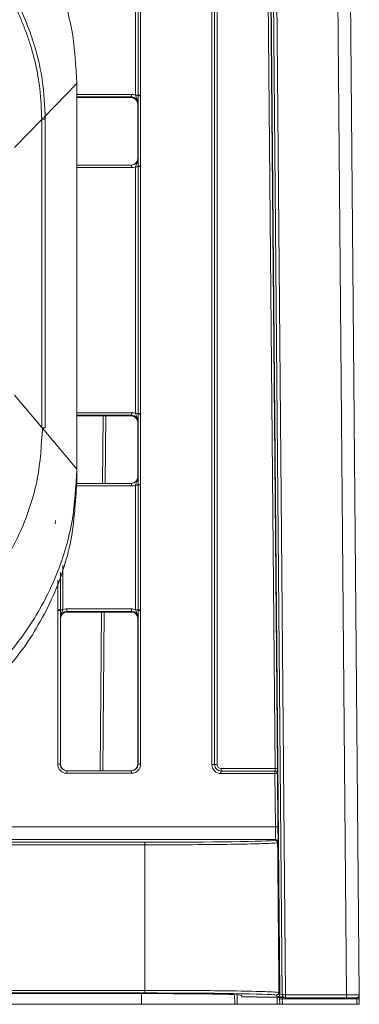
# Model space of a CAD drawing. Header units: millimetres. Extents: x 0 to 2100, y 0 to 1485.
# Tile 8 of 65: x 696 to 722, y 284 to 360. Entities that reach past the tile are written whole.
import ezdxf

# ---------------------------------------------------------------- set-up
doc = ezdxf.new("R2010")
doc.units = ezdxf.units.MM
doc.header["$LTSCALE"] = 5

msp = doc.modelspace()

# ---------------------------------------------------------------- linework, layer by layer
at = {"color": 7, "linetype": 'Continuous', "lineweight": 15}
for p, q in [((721.269, 284.479), (719.437, 494.436)), ((720.437, 494.408), (722.269, 284.479)), ((716.273, 284.475), (714.537, 483.499)), ((714.777, 483.503), (716.513, 284.479)), ((710.795, 302.371), (710.795, 480)), ((710.995, 479.998), (710.995, 302.369)), ((711.004, 302.369), (711.004, 479.979)), ((711.204, 479.977), (711.204, 302.367)), ((715.707, 302.067), (714.152, 480.277)), ((714.352, 480.277), (715.907, 302.067)), ((716.08, 284.523), (714.406, 474.549)), ((704.843, 354.408), (704.843, 364.104)), ((705.043, 354.409), (705.043, 364.106)), ((705.243, 364.108), (705.243, 354.411)), ((700.269, 355.329), (700.269, 325.331)), ((704.54, 354.275), (704.54, 354.477)), ((705.043, 354.361), (705.043, 354.409)), ((705.243, 354.411), (705.243, 354.363)), ((700.269, 354.233), (704.519, 354.233)), ((704.519, 354.233), (704.54, 354.275)), ((705.04, 353.775), (705.019, 353.733)), ((705.019, 349.483), (705.019, 353.733)), ((705.043, 348.904), (705.043, 354.361)), ((705.243, 354.363), (705.243, 348.906)), ((697.542, 352.522), (695.436, 350.354)), ((697.542, 352.552), (697.542, 352.522)), ((697.542, 328.579), (697.542, 352.522)), ((697.819, 328.547), (697.819, 352.55)), ((697.819, 352.55), (697.819, 352.55)), ((705.019, 349.483), (705.04, 349.483)), ((700.269, 348.983), (704.54, 348.983)), ((704.54, 348.785), (704.54, 348.983)), ((704.843, 329.659), (704.843, 348.854)), ((705.043, 348.856), (705.043, 348.904)), ((705.043, 329.661), (705.043, 348.856)), ((705.243, 348.906), (705.243, 348.858)), ((705.243, 348.858), (705.243, 329.663)), ((697.542, 328.579), (695.436, 331.088)), ((704.519, 329.485), (700.269, 329.485)), ((702.285, 324.235), (702.331, 329.485)), ((704.519, 329.485), (704.54, 329.527)), ((704.54, 329.527), (704.54, 329.728)), ((705.043, 329.613), (705.043, 329.661)), ((705.043, 324.155), (705.043, 329.613)), ((705.243, 329.663), (705.243, 329.615)), ((705.243, 329.615), (705.243, 324.157)), ((697.542, 328.579), (697.542, 328.549)), ((700.269, 325.331), (697.596, 328.515)), ((705.04, 329.027), (705.019, 328.985)), ((705.019, 324.735), (705.019, 328.985)), ((700.269, 324.297), (700.269, 325.331)), ((705.019, 324.735), (705.04, 324.735)), ((700.268, 324.235), (704.54, 324.235)), ((700.269, 324.297), (700.269, 324.253)), ((700.269, 324.242), (700.269, 324.253)), ((700.269, 324.24), (700.269, 324.242)), ((704.54, 324.037), (704.54, 324.235)), ((704.843, 314.409), (704.843, 324.106)), ((705.043, 324.107), (705.043, 324.155)), ((705.043, 314.411), (705.043, 324.107)), ((705.243, 324.157), (705.243, 324.109)), ((705.243, 324.109), (705.243, 314.413)), ((698.583, 321.092), (698.617, 321.346)), ((698.795, 314.365), (698.795, 314.413)), ((698.795, 302.397), (698.795, 314.365)), ((698.995, 314.411), (698.995, 314.363)), ((698.995, 314.363), (698.995, 302.395)), ((699.498, 314.277), (699.498, 314.478)), ((699.498, 314.478), (704.54, 314.478)), ((704.54, 314.277), (699.498, 314.277)), ((699.498, 314.277), (699.519, 314.235)), ((704.519, 314.235), (699.519, 314.235)), ((702.09, 301.895), (702.198, 314.235)), ((704.519, 314.235), (704.54, 314.277)), ((704.54, 314.277), (704.54, 314.478)), ((705.043, 314.363), (705.043, 314.411)), ((705.043, 302.395), (705.043, 314.363)), ((705.243, 314.413), (705.243, 314.365)), ((705.243, 314.365), (705.243, 302.397)), ((699.019, 313.735), (698.998, 313.777)), ((699.019, 302.395), (699.019, 313.735)), ((705.04, 313.777), (705.019, 313.735)), ((705.019, 302.395), (705.019, 313.735)), ((698.995, 302.395), (699.019, 302.395)), ((705.019, 302.395), (705.043, 302.395)), ((710.995, 302.369), (711.004, 302.369)), ((699.495, 301.697), (699.495, 301.895)), ((699.495, 301.895), (704.543, 301.895)), ((704.543, 301.697), (699.495, 301.697)), ((704.543, 301.697), (704.543, 301.895)), ((711.495, 301.869), (715.697, 301.869)), ((711.495, 301.869), (711.495, 301.671)), ((715.697, 301.671), (711.495, 301.671)), ((711.504, 302.067), (715.707, 302.067)), ((711.504, 302.067), (711.504, 301.869)), ((715.697, 301.869), (715.697, 301.671)), ((715.697, 301.869), (715.707, 301.869)), ((715.733, 297.534), (715.697, 301.671)), ((715.897, 301.671), (715.933, 297.534)), ((715.907, 301.671), (715.897, 301.671)), ((512.805, 297.534), (715.733, 297.534)), ((715.734, 296.543), (512.804, 296.543)), ((675.769, 296.332), (705.58, 296.332)), ((705.58, 296.332), (705.58, 296.133)), ((715.708, 296.49), (715.734, 296.543)), ((715.934, 296.344), (715.908, 296.291)), ((715.908, 296.292), (715.908, 296.291)), ((705.58, 296.133), (675.769, 296.133)), ((705.58, 296.133), (705.58, 284.821)), ((675.769, 284.821), (705.58, 284.821)), ((705.58, 284.821), (705.58, 284.619)), ((705.58, 284.619), (675.769, 284.619)), ((675.769, 284.57), (705.58, 284.57)), ((712.569, 283.737), (712.562, 284.487)), ((713.073, 284.44), (713.137, 284.314)), ((714.285, 284.305), (713.638, 284.305)), ((714.637, 284.302), (715.858, 284.281)), ((715.88, 284.322), (715.81, 284.459)), ((716.009, 284.271), (716.006, 284.275)), ((716.009, 284.271), (716.391, 284.271)), ((716.01, 284.661), (716.01, 284.66)), ((716.01, 284.661), (716.08, 284.523)), ((716.066, 284.271), (716.085, 283.737)), ((716.27, 284.155), (716.261, 284.295)), ((716.27, 284.155), (716.285, 283.737)), ((722.065, 284.155), (716.27, 284.155)), ((716.513, 284.237), (716.513, 284.479)), ((716.513, 284.479), (721.269, 284.479)), ((721.269, 284.237), (716.513, 284.237)), ((721.269, 284.237), (721.269, 284.479)), ((722.029, 284.237), (721.269, 284.237)), ((722.069, 283.737), (722.065, 284.155)), ((722.263, 284.423), (722.265, 284.155)), ((722.265, 284.155), (722.269, 283.737)), ((705.319, 283.737), (675.733, 283.737)), ((705.319, 283.737), (712.569, 283.737)), ((712.769, 283.737), (712.569, 283.737)), ((715.885, 283.737), (712.769, 283.737)), ((716.085, 283.737), (715.885, 283.737)), ((716.285, 283.737), (716.085, 283.737)), ((722.069, 283.737), (716.285, 283.737)), ((722.269, 283.737), (722.069, 283.737))]:
    msp.add_line(p, q, dxfattribs=at)
at = {"color": 8, "linetype": 'Continuous', "lineweight": 15}
for p, q in [((700.269, 355.329), (697.703, 352.688)), ((700.269, 354.477), (704.54, 354.477)), ((704.54, 354.275), (700.269, 354.275)), ((697.669, 352.653), (697.596, 352.577)), ((704.54, 348.785), (700.269, 348.785)), ((700.269, 329.728), (704.54, 329.728)), ((704.54, 329.527), (700.269, 329.527)), ((702.531, 329.485), (702.485, 324.235)), ((704.54, 324.037), (700.247, 324.037)), ((699.195, 317.888), (699.195, 314.409)), ((698.995, 317.306), (698.995, 314.411)), ((698.795, 314.413), (698.795, 316.705)), ((702.398, 314.235), (702.29, 301.895)), ((705.319, 283.737), (705.319, 284.57)), ((712.763, 284.477), (712.769, 283.737)), ((715.885, 283.737), (715.866, 284.281)), ((722.065, 284.155), (722.065, 284.239))]:
    msp.add_line(p, q, dxfattribs=at)
at = {"color": 7, "linetype": 'Continuous', "lineweight": 15}
for centre, radius, start, end in [((704.892, 360.334), 5.927, 269.52605, 271.45952), ((705.194, 348.485), 5.927, 89.52605, 91.45952), ((705.194, 348.515), 5.849, 89.51594, 91.47533), ((704.892, 354.781), 5.927, 269.52605, 271.45952), ((705.194, 343.057), 5.849, 89.51594, 91.47533), ((705.194, 342.931), 5.927, 89.52605, 91.45952), ((704.892, 335.586), 5.927, 269.52605, 271.45952), ((705.194, 323.736), 5.927, 89.52605, 91.45952), ((705.194, 323.766), 5.849, 89.51594, 91.47533), ((697.622, 321.061), 7.488, 88.4918, 90.6105), ((704.892, 330.032), 5.927, 269.52605, 271.45952), ((705.194, 318.309), 5.849, 89.51594, 91.47533), ((705.194, 318.183), 5.927, 89.52605, 91.45952), ((698.844, 308.486), 5.927, 88.54048, 90.47395), ((698.844, 308.516), 5.849, 88.52467, 90.48406), ((699.146, 320.336), 5.927, 268.54048, 270.47395), ((704.892, 320.336), 5.927, 269.52605, 271.45952), ((705.194, 308.486), 5.927, 89.52605, 91.45952), ((705.194, 308.516), 5.849, 89.51594, 91.47533), ((698.844, 296.548), 5.849, 88.52467, 90.48406), ((705.194, 296.548), 5.849, 89.51594, 91.47533), ((710.844, 296.522), 5.849, 88.52467, 90.48406), ((711.155, 308.216), 5.849, 268.52467, 270.48406), ((715.697, 301.669), 0.2, 0.50322, 89.99894), ((715.798, 295.824), 5.847, 89.02445, 90.98416), ((715.807, 296.221), 5.847, 89.02445, 90.98416), ((715.707, 301.669), 0.2, 0.50322, 89.99894), ((715.834, 291.687), 5.847, 89.02445, 90.98416), ((715.734, 296.343), 0.2, 0.51764, 89.99332), ((715.88, 284.522), 0.2, 270.007, 0.4908), ((716.02, 289.882), 5.732, 270.50087, 272.49948), ((716.514, 277.6), 6.878, 90.00018, 91.99967), ((716.513, 284.477), 0.24, 180.5, 270), ((722.029, 284.477), 0.24, 270, 0.5), ((722.165, 278.425), 5.731, 89.0002, 90.9998)]:
    msp.add_arc(centre, radius, start, end, dxfattribs=at)
at = {"color": 8, "linetype": 'Continuous', "lineweight": 15}
for centre, radius, start, end in [((697.622, 345.064), 7.488, 88.4918, 90.6105), ((722.121, 284.138), 0.145, 6.76202, 73.25144)]:
    msp.add_arc(centre, radius, start, end, dxfattribs=at)
at = {"color": 7, "linetype": 'Continuous', "lineweight": 15}
for centre, major_axis, ratio, start_param, end_param in [((704.54, 353.777), (0.595, 0.368), 0.999915, 0.56883, 1.017192), ((704.515, 353.733), (0.504, 0), 0.991312, 0.008726, 1.570793), ((704.54, 353.775), (0.362, 0.345), 0.999832, 5.520558, 7.091278), ((704.519, 349.483), (0.425, -0.263), 0.999915, 5.265994, 6.836714), ((704.54, 349.483), (0.439, -0.24), 0.999873, 5.21216, 6.78288), ((704.54, 349.485), (0.595, -0.368), 0.999915, 5.265994, 5.714355), ((704.519, 328.985), (0.425, 0.263), 0.999915, 5.729657, 7.300377), ((704.54, 329.028), (0.595, 0.368), 0.999915, 0.56883, 1.017192), ((704.54, 329.027), (0.362, 0.345), 0.999832, 5.520558, 7.091278), ((704.519, 324.735), (0.425, -0.263), 0.999915, 5.265994, 6.836714), ((704.54, 324.735), (0.439, -0.24), 0.999873, 5.21216, 6.78288), ((704.54, 324.737), (0.595, -0.368), 0.999915, 5.265994, 5.714355), ((699.498, 313.777), (0.362, -0.345), 0.999832, 2.3335, 3.90422), ((699.519, 313.735), (0.425, -0.263), 0.999915, 2.124401, 3.695121), ((699.498, 313.778), (0.595, -0.368), 0.999915, 2.124401, 2.572762), ((704.519, 313.735), (0.425, 0.263), 0.999915, 5.729657, 7.300377), ((704.54, 313.778), (0.595, 0.368), 0.999915, 0.56883, 1.017192), ((704.54, 313.777), (0.362, 0.345), 0.999832, 5.520558, 7.091278), ((699.495, 302.397), (0.595, 0.368), 0.999915, 2.588064, 4.158784), ((699.495, 302.395), (0.439, 0.24), 0.999873, 2.641898, 4.212618), ((699.519, 302.395), (0.425, 0.263), 0.999915, 2.588064, 4.158784), ((704.519, 302.395), (0.425, -0.263), 0.999915, 5.265994, 6.836714), ((704.543, 302.397), (0.595, -0.368), 0.999915, 5.265994, 6.836714), ((704.543, 302.395), (0.439, -0.24), 0.999873, 5.21216, 6.78288), ((711.495, 302.371), (0.595, 0.368), 0.999915, 2.588064, 4.158784), ((711.495, 302.369), (0.439, 0.24), 0.999873, 2.641898, 4.212618), ((711.504, 302.369), (0.382, 0.323), 0.999954, 2.438835, 4.009555), ((711.504, 302.367), (0.255, 0.158), 0.999915, 2.588064, 4.158784), ((715.703, 302.069), (-0.004, 0.2), 0.017296, 3.141288, 4.703358), ((715.903, 302.071), (-0.004, 0.4), 0.00865, 3.141517, 4.703586), ((715.723, 297.542), (-0.011, 1), 0.01038, 3.158936, 4.703553), ((715.923, 297.544), (-0.011, 1.2), 0.00865, 3.15897, 4.703586), ((705.58, 296.509), (10.19, 0), 0.017455, 4.712389, 6.173031), ((713.793, 537.598), (-8.284, 941.205), 0.00001, 1.830072, 1.842878), ((705.58, 284.439), (10.292, 0), 0.017455, 0.10911, 1.570796), ((705.58, 284.439), (7.494, 0), 0.017455, 0.008879, 1.570796), ((713.637, 284.314), (0.5, 0), 0.017454, 3.150472, 4.712541), ((714.285, 284.296), (0.5, 0), 0.017454, 0.789877, 1.57095), ((715.506, 284.275), (0.5, 0), 0.017454, 0.008804, 0.789877), ((721.269, 284.477), (1, 0.002), 0.002094, 0.000014, 1.570734)]:
    msp.add_ellipse(centre, major_axis=major_axis, ratio=ratio, start_param=start_param, end_param=end_param, dxfattribs=at)
at = {"color": 8, "linetype": 'Continuous', "lineweight": 15}
for centre, major_axis, ratio, start_param, end_param in [((717.08, 284.322), (1.2, 0), 0.017455, 3.150397, 4.054265), ((717.08, 284.522), (1, -0.002), 0.02106, 3.150465, 3.774476)]:
    msp.add_ellipse(centre, major_axis=major_axis, ratio=ratio, start_param=start_param, end_param=end_param, dxfattribs=at)
at = {"color": 7, "linetype": 'Continuous', "lineweight": 15}
for points, knots in [([(700.269, 355.329), (700.198, 356.671), (700.051, 359.435), (698.827, 363.535), (696.797, 367.478), (693.935, 370.995), (690.418, 373.857), (686.475, 375.886), (682.375, 377.11), (679.611, 377.257), (678.269, 377.329)], [0, 0, 0, 0, 0.116516, 0.240011, 0.368641, 0.5, 0.631359, 0.759989, 0.883484, 1, 1, 1, 1]), ([(677.971, 372.096), (678.137, 372.095), (678.634, 372.091), (679.462, 372.047), (680.451, 371.947), (681.271, 371.821), (682.085, 371.664), (683.215, 371.4), (684.325, 371.051), (685.253, 370.693), (685.865, 370.438), (686.92, 369.951), (688.081, 369.305), (689.049, 368.664), (689.722, 368.18), (690.376, 367.671), (691.13, 367.022), (691.849, 366.335), (692.533, 365.612), (693.179, 364.855), (693.785, 364.067), (694.352, 363.249), (694.875, 362.403), (695.355, 361.532), (695.79, 360.637), (696.114, 359.874), (696.409, 359.1), (696.78, 358), (697.068, 356.872), (697.282, 355.732), (697.476, 354.46), (697.515, 353.34), (697.542, 352.552)], [0, 0, 0, 0, 0.016187, 0.048569, 0.08095, 0.113332, 0.129519, 0.1619, 0.226726, 0.242913, 0.2591, 0.291482, 0.356307, 0.388689, 0.404876, 0.437257, 0.469639, 0.502021, 0.534402, 0.566784, 0.599165, 0.631547, 0.663929, 0.69631, 0.728692, 0.761074, 0.777261, 0.809642, 0.874468, 0.890655, 0.923037, 1, 1, 1, 1]), ([(697.819, 352.55), (697.775, 353.561), (697.696, 355.368), (697.177, 357.687), (696.596, 359.472), (695.764, 361.455), (694.443, 363.779), (692.411, 366.294), (690.03, 368.419), (687.847, 369.815), (685.889, 370.779), (683.931, 371.522), (681.871, 372.102), (680.424, 372.194), (679.917, 372.226)], [0, 0, 0, 0, 0.103809, 0.185482, 0.243247, 0.296535, 0.406199, 0.516711, 0.627285, 0.732681, 0.781838, 0.851305, 0.947882, 1, 1, 1, 1]), ([(704.843, 354.408), (704.859, 354.364), (704.899, 354.256), (704.982, 354.088), (705.033, 353.919), (705.04, 353.809), (705.04, 353.777), (705.04, 353.775)], [0, 0, 0, 0, 0.2007687, 0.4987608, 0.8538291, 0.9933988, 1, 1, 1, 1]), ([(704.519, 354.233), (704.585, 354.226), (704.716, 354.211), (704.881, 354.095), (704.996, 353.931), (705.011, 353.802), (705.019, 353.738)], [0, 0, 0, 0, 0.2513671, 0.5027343, 0.7541014, 1, 1, 1, 1]), ([(705.043, 354.361), (705.043, 354.31), (705.043, 354.178), (705.042, 353.997), (705.041, 353.867), (705.04, 353.796), (705.04, 353.776), (705.04, 353.775)], [0, 0, 0, 0, 0.217183, 0.553026, 0.876986, 0.994449, 1, 1, 1, 1]), ([(704.843, 348.854), (704.859, 348.898), (704.899, 349.006), (704.982, 349.173), (705.033, 349.34), (705.04, 349.45), (705.04, 349.482), (705.04, 349.483)], [0, 0, 0, 0, 0.200769, 0.498761, 0.853829, 0.993399, 1, 1, 1, 1]), ([(705.04, 349.483), (705.04, 349.482), (705.04, 349.463), (705.041, 349.394), (705.042, 349.265), (705.043, 349.087), (705.043, 348.955), (705.043, 348.904)], [0, 0, 0, 0, 0.005551, 0.123014, 0.446974, 0.782817, 1, 1, 1, 1]), ([(704.843, 329.659), (704.859, 329.616), (704.899, 329.507), (704.982, 329.339), (705.033, 329.171), (705.04, 329.06), (705.04, 329.028), (705.04, 329.027)], [0, 0, 0, 0, 0.200769, 0.498761, 0.853829, 0.993399, 1, 1, 1, 1]), ([(705.043, 329.613), (705.043, 329.561), (705.043, 329.43), (705.042, 329.249), (705.041, 329.118), (705.04, 329.047), (705.04, 329.028), (705.04, 329.027)], [0, 0, 0, 0, 0.217183, 0.553026, 0.876986, 0.994449, 1, 1, 1, 1]), ([(677.974, 308.895), (678.14, 308.896), (678.969, 308.903), (680.46, 309.02), (682.423, 309.371), (683.861, 309.783), (685.267, 310.284), (686.641, 310.875), (688.384, 311.844), (690.02, 312.985), (691.532, 314.285), (692.903, 315.732), (694.123, 317.31), (695.174, 319.004), (696.051, 320.795), (696.736, 322.667), (697.413, 325.225), (697.523, 327.202), (697.596, 328.515)], [0, 0, 0, 0, 0.016137, 0.080764, 0.145391, 0.210017, 0.226154, 0.290782, 0.355408, 0.420035, 0.484661, 0.549289, 0.613915, 0.678542, 0.743168, 0.807796, 0.872422, 1, 1, 1, 1]), ([(678.269, 303.331), (679.611, 303.403), (682.375, 303.55), (686.475, 304.774), (690.418, 306.803), (693.935, 309.665), (696.797, 313.182), (698.827, 317.125), (700.051, 321.225), (700.198, 323.989), (700.269, 325.331)], [0, 0, 0, 0, 0.116516, 0.240011, 0.368641, 0.5, 0.631359, 0.759989, 0.883484, 1, 1, 1, 1]), ([(704.843, 324.106), (704.859, 324.149), (704.899, 324.258), (704.982, 324.424), (705.033, 324.592), (705.04, 324.701), (705.04, 324.733), (705.04, 324.735)], [0, 0, 0, 0, 0.200769, 0.498761, 0.853829, 0.993399, 1, 1, 1, 1]), ([(705.04, 324.735), (705.04, 324.734), (705.04, 324.715), (705.041, 324.645), (705.042, 324.517), (705.043, 324.338), (705.043, 324.207), (705.043, 324.155)], [0, 0, 0, 0, 0.005551, 0.123014, 0.446974, 0.782817, 1, 1, 1, 1]), ([(700.269, 324.297), (700.179, 322.788), (699.992, 319.673), (698.441, 315.093), (695.885, 310.792), (692.289, 307.076), (687.914, 304.312), (683.124, 302.603), (679.852, 302.397), (678.269, 302.297)], [0, 0, 0, 0, 0.131017, 0.270531, 0.415795, 0.563268, 0.715883, 0.862537, 1, 1, 1, 1]), ([(698.998, 313.777), (698.998, 313.778), (698.998, 313.797), (698.997, 313.868), (698.996, 313.999), (698.995, 314.18), (698.995, 314.311), (698.995, 314.363)], [0, 0, 0, 0, 0.005551, 0.123014, 0.446974, 0.782817, 1, 1, 1, 1]), ([(698.998, 313.777), (698.998, 313.778), (698.998, 313.81), (699.005, 313.921), (699.056, 314.089), (699.139, 314.257), (699.179, 314.366), (699.195, 314.409)], [0, 0, 0, 0, 0.006601, 0.146171, 0.501239, 0.799231, 1, 1, 1, 1]), ([(704.843, 314.409), (704.859, 314.366), (704.899, 314.257), (704.982, 314.089), (705.033, 313.921), (705.04, 313.81), (705.04, 313.778), (705.04, 313.777)], [0, 0, 0, 0, 0.2007687, 0.4987608, 0.8538291, 0.9933988, 1, 1, 1, 1]), ([(705.043, 314.363), (705.043, 314.311), (705.043, 314.18), (705.042, 313.999), (705.041, 313.868), (705.04, 313.797), (705.04, 313.778), (705.04, 313.777)], [0, 0, 0, 0, 0.217183, 0.553026, 0.876986, 0.994449, 1, 1, 1, 1]), ([(715.908, 296.292), (715.892, 296.29), (715.811, 296.278), (715.414, 296.249), (714.168, 296.205), (711.716, 296.164), (708.69, 296.138), (706.551, 296.135), (705.58, 296.133)], [0, 0, 0, 0, 0.026443, 0.13251, 0.346629, 0.577262, 0.807865, 1, 1, 1, 1]), ([(715.708, 296.49), (715.711, 296.49), (715.725, 296.49), (715.761, 296.485), (715.814, 296.464), (715.865, 296.419), (715.901, 296.359), (715.905, 296.314), (715.908, 296.292)], [0, 0, 0, 0, 0.028565, 0.136354, 0.352523, 0.568431, 0.784214, 1, 1, 1, 1]), ([(705.58, 284.821), (705.713, 284.821), (706.381, 284.821), (708.123, 284.817), (710.796, 284.801), (713.518, 284.763), (715.4, 284.714), (715.818, 284.677), (716.01, 284.66)], [0, 0, 0, 0, 0.026168, 0.131127, 0.342969, 0.573372, 0.803802, 1, 1, 1, 1]), ([(716.01, 284.66), (716.008, 284.638), (716.004, 284.593), (715.97, 284.533), (715.92, 284.487), (715.866, 284.464), (715.829, 284.459), (715.813, 284.459), (715.81, 284.459)], [0, 0, 0, 0, 0.213399, 0.426795, 0.640306, 0.854067, 0.971561, 1, 1, 1, 1])]:
    msp.add_open_spline(points, degree=3, knots=knots, dxfattribs=at)

doc.saveas('drawing.dxf')
